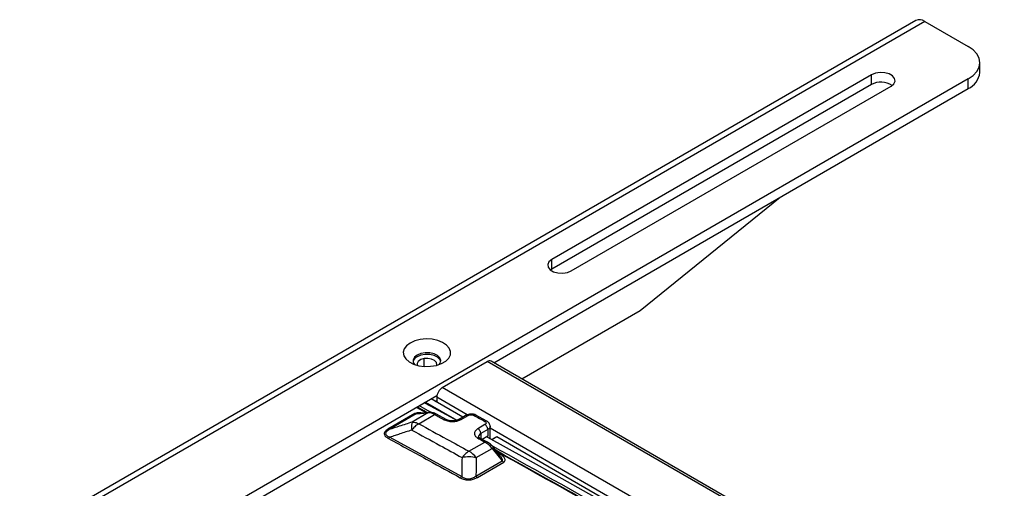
# Model space of a CAD drawing. Header units: millimetres. Extents: x 0 to 4212, y 0 to 2970.
# Tile 25 of 36: x 2310 to 2517, y 1547 to 1646. Entities that reach past the tile are written whole.
import ezdxf

# ---------------------------------------------------------------- set-up
doc = ezdxf.new("R2010")
doc.units = ezdxf.units.MM
doc.header["$LTSCALE"] = 10
doc.linetypes.add('SLD-实线', pattern=[0])

msp = doc.modelspace()

# ---------------------------------------------------------------- linework, layer by layer
at = {"color": 7, "linetype": 'SLD-实线', "lineweight": 25}
for p, q in [((2498.016, 1645.376), (2203.388, 1475.291)), ((2499.891, 1645.19), (2205.263, 1475.105)), ((2499.891, 1645.19), (2509.024, 1639.918)), ((2511.465, 1634.475), (2511.465, 1636.516)), ((2509.024, 1633.114), (2226.181, 1469.833)), ((2488.695, 1633.965), (2421.52, 1595.185)), ((2488.695, 1631.923), (2488.695, 1633.965)), ((2509.024, 1631.073), (2509.024, 1633.114)), ((2409.339, 1573.526), (2509.024, 1631.073)), ((2488.695, 1631.923), (2421.52, 1593.144)), ((2425.645, 1592.804), (2492.82, 1631.583)), ((2440.081, 1584.466), (2469.557, 1608.289)), ((2421.52, 1593.144), (2421.52, 1595.185)), ((2421.52, 1593.144), (2421.262, 1592.974)), ((2415.235, 1570.122), (2440.081, 1584.466)), ((2394.711, 1572.759), (2394.711, 1574.398)), ((2398.539, 1568.312), (2407.967, 1573.755)), ((2686.979, 1412.684), (2407.967, 1573.755)), ((2687.813, 1412.767), (2408.8, 1573.837)), ((2677.551, 1407.241), (2398.539, 1568.312)), ((2339.807, 1533.386), (2397.398, 1566.632)), ((2397.36, 1566.271), (2397.36, 1565.25)), ((2403.75, 1562.582), (2397.36, 1566.271)), ((2395.003, 1565.25), (2401.585, 1561.45)), ((2402.839, 1562.087), (2396.182, 1565.93)), ((2397.066, 1565.42), (2397.36, 1565.59)), ((2392.792, 1562.856), (2387.115, 1559.55)), ((2393.067, 1562.788), (2387.39, 1559.482)), ((2395.528, 1563.007), (2392.191, 1561.064)), ((2393.067, 1562.788), (2395.528, 1563.007)), ((2395.751, 1563.079), (2393.413, 1562.871)), ((2393.618, 1562.875), (2393.413, 1562.869)), ((2393.575, 1560.718), (2396.912, 1562.661)), ((2399.37, 1561.595), (2397.329, 1562.704)), ((2403.566, 1562.51), (2402.08, 1561.645)), ((2402.488, 1561.617), (2403.962, 1562.475)), ((2407.916, 1561.249), (2405.558, 1562.54)), ((2407.498, 1560.539), (2406.025, 1559.681)), ((2408.604, 1557.565), (2408.593, 1560.202)), ((2387.504, 1557.885), (2402.608, 1549.625)), ((2408.105, 1559.512), (2406.631, 1558.654)), ((2406.631, 1558.654), (2406.636, 1557.617)), ((2406.905, 1557.469), (2408.11, 1558.17)), ((2408.105, 1559.512), (2408.11, 1558.17)), ((2408.111, 1557.859), (2408.11, 1558.17)), ((2471.37, 1523.546), (2408.594, 1559.785)), ((2409.918, 1557.963), (2408.924, 1557.389)), ((2410, 1557.953), (2408.974, 1557.361)), ((2470.482, 1523.038), (2410, 1557.953)), ((2404.139, 1554.938), (2407.475, 1556.881)), ((2407.893, 1556.924), (2406.444, 1557.723)), ((2405.678, 1553.598), (2409.014, 1555.54)), ((2409.014, 1555.54), (2411.125, 1552.926)), ((2410.779, 1553.901), (2409.371, 1555.646)), ((2410.331, 1554.608), (2410.109, 1554.731)), ((2405.607, 1549.713), (2411.125, 1552.926)), ((2405.913, 1549.446), (2411.431, 1552.659))]:
    msp.add_line(p, q, dxfattribs=at)
at = {"color": 7, "linetype": 'SLD-实线', "lineweight": 25, "flags": 128}
for points in [[(2509.024, 1633.114), (2510.061, 1633.843), (2510.831, 1634.675), (2511.305, 1635.577), (2511.465, 1636.516), (2511.305, 1637.454), (2510.831, 1638.357), (2510.061, 1639.189), (2509.024, 1639.918)], [(2492.82, 1631.583), (2493.401, 1632.062), (2493.663, 1632.627), (2493.575, 1633.21), (2493.146, 1633.74), (2492.43, 1634.153), (2491.512, 1634.4), (2490.503, 1634.451), (2489.525, 1634.3), (2488.695, 1633.965)], [(2421.52, 1595.185), (2420.939, 1594.706), (2420.677, 1594.141), (2420.765, 1593.559), (2421.193, 1593.029), (2421.909, 1592.615), (2422.827, 1592.368), (2423.836, 1592.317), (2424.815, 1592.469), (2425.645, 1592.804)], [(2391.762, 1577.667), (2390.994, 1577.095), (2390.496, 1576.431), (2390.3, 1575.716), (2390.418, 1574.996), (2390.843, 1574.315), (2391.547, 1573.717), (2392.487, 1573.238), (2393.604, 1572.91), (2394.827, 1572.752), (2396.08, 1572.775), (2397.284, 1572.976), (2398.362, 1573.345), (2399.249, 1573.856), (2399.887, 1574.479), (2400.236, 1575.174), (2400.276, 1575.897), (2400.002, 1576.603), (2399.433, 1577.248), (2398.604, 1577.791), (2397.568, 1578.197), (2396.389, 1578.442), (2395.141, 1578.511), (2393.903, 1578.397), (2392.753, 1578.11), (2391.762, 1577.667)], [(2393.235, 1575.115), (2392.678, 1574.664), (2392.404, 1574.133), (2392.443, 1573.579), (2392.7, 1573.159)], [(2394.711, 1574.398), (2393.991, 1574.181), (2393.47, 1573.821), (2393.227, 1573.373), (2393.262, 1572.989)], [(2397.896, 1573.159), (2398.093, 1573.444), (2398.212, 1573.994), (2398.015, 1574.536), (2397.524, 1575.013), (2396.791, 1575.371), (2395.896, 1575.572), (2394.937, 1575.595), (2394.017, 1575.437), (2393.235, 1575.115)], [(2398.2, 1573.754), (2398.015, 1574.196), (2397.524, 1574.672), (2396.791, 1575.031), (2395.896, 1575.232), (2394.937, 1575.255), (2394.017, 1575.097), (2393.235, 1574.775)], [(2397.334, 1572.989), (2397.369, 1573.115), (2397.297, 1573.583), (2396.92, 1573.998), (2396.297, 1574.299), (2395.521, 1574.44), (2394.711, 1574.398)], [(2395.171, 1563.027), (2394.525, 1563.376), (2393.093, 1564.147)], [(2393.685, 1564.489), (2393.887, 1564.38), (2395.518, 1563.501), (2396.362, 1563.045)], [(2401.53, 1561.436), (2401.113, 1561.662), (2399.419, 1562.582), (2397.725, 1563.499), (2396.031, 1564.414), (2394.75, 1565.104)], [(2395.751, 1563.079), (2395.649, 1563.059), (2395.528, 1563.007)], [(2396.912, 1562.661), (2397.167, 1562.522), (2397.422, 1562.384), (2397.677, 1562.245), (2397.932, 1562.107), (2398.187, 1561.968), (2398.442, 1561.829), (2398.697, 1561.691), (2398.952, 1561.552)], [(2405.14, 1562.496), (2405.435, 1562.335), (2405.73, 1562.174), (2406.024, 1562.013), (2406.319, 1561.852), (2406.614, 1561.69), (2406.909, 1561.529), (2407.203, 1561.367), (2407.498, 1561.206)], [(2469.407, 1522.515), (2462.764, 1526.501), (2454.956, 1531.136), (2447.147, 1535.718), (2439.339, 1540.248), (2431.531, 1544.725), (2423.723, 1549.149), (2415.916, 1553.519), (2408.11, 1557.837)], [(2406.026, 1557.68), (2406.207, 1557.58), (2406.388, 1557.48), (2406.569, 1557.38), (2406.75, 1557.281), (2406.932, 1557.181), (2407.113, 1557.081), (2407.294, 1556.981), (2407.475, 1556.881)]]:
    msp.add_lwpolyline(points, dxfattribs=at)
at = {"color": 7, "linetype": 'SLD-实线', "lineweight": 25}
for centre, radius, start, end in [((2498.792, 1643.657), 1.886, 54.3826, 114.30549), ((2507.295, 1634.89), 4.191, 294.37462, 354.30602), ((2490.741, 1628.108), 4.33, 57.35188, 118.20655), ((2393.827, 1573.433), 1.467, 113.78721, 167.33729), ((2408.455, 1573.073), 0.838, 65.69322, 125.61963), ((2399.919, 1566.154), 2.561, 122.60499, 177.39457), ((2393.044, 1563.285), 0.497, 239.53632, 272.61845), ((2395.641, 1560.515), 2.494, 59.35513, 92.58871), ((2397.159, 1562.313), 0.427, 66.49711, 125.41332), ((2407.722, 1556.535), 0.425, 66.29908, 125.53042), ((2404.774, 1552.226), 5.382, 38.01088, 59.87162), ((2401.438, 1550.283), 5.382, 38.01085, 59.87152), ((2409.301, 1555.224), 0.427, 80.68935, 132.23013)]:
    msp.add_arc(centre, radius, start, end, dxfattribs=at)
for points, knots in [([(2395.372, 1563.045), (2395.083, 1563.202), (2394.36, 1563.592), (2393.638, 1563.98), (2393.206, 1564.212)], [0, 0, 0, 0, 0.4010723, 1, 1, 1, 1]), ([(2394.235, 1562.944), (2394.1, 1562.971), (2393.799, 1563.032), (2393.263, 1563.031), (2392.95, 1562.915), (2392.792, 1562.856)], [0, 0, 0, 0, 0.2868875, 0.6400802, 1, 1, 1, 1]), ([(2393.413, 1562.869), (2393.403, 1562.869), (2393.334, 1562.867), (2393.232, 1562.848), (2393.123, 1562.817), (2393.085, 1562.797), (2393.067, 1562.788)], [0, 0, 0, 0, 0.0844478, 0.6019674, 0.8100279, 1, 1, 1, 1]), ([(2397.329, 1562.704), (2397.18, 1562.778), (2396.786, 1562.971), (2396.25, 1563.097), (2395.875, 1563.083), (2395.751, 1563.079)], [0, 0, 0, 0, 0.2892682, 0.7658156, 1, 1, 1, 1]), ([(2405.558, 1562.54), (2405.411, 1562.603), (2405.118, 1562.729), (2404.556, 1562.775), (2403.997, 1562.71), (2403.706, 1562.575), (2403.561, 1562.507)], [0, 0, 0, 0, 0.2507214, 0.5008649, 0.7505805, 1, 1, 1, 1]), ([(2403.562, 1562.506), (2403.619, 1562.528), (2403.735, 1562.573), (2403.885, 1562.508), (2403.962, 1562.475)], [0, 0, 0, 0, 0.4923429, 1, 1, 1, 1]), ([(2403.962, 1562.475), (2404.059, 1562.519), (2404.254, 1562.608), (2404.606, 1562.634), (2404.916, 1562.596), (2405.065, 1562.53), (2405.14, 1562.496)], [0, 0, 0, 0, 0.2795158, 0.559131, 0.7795199, 1, 1, 1, 1]), ([(2405.558, 1562.538), (2405.497, 1562.56), (2405.373, 1562.604), (2405.219, 1562.533), (2405.14, 1562.496)], [0, 0, 0, 0, 0.4939726, 1, 1, 1, 1]), ([(2392.191, 1561.064), (2391.295, 1560.768), (2389.695, 1560.241), (2388.094, 1559.714), (2387.39, 1559.482)], [0, 0, 0, 0, 0.559849, 1, 1, 1, 1]), ([(2392.191, 1561.064), (2392.13, 1560.883), (2392.006, 1560.522), (2392.08, 1559.775), (2392.118, 1559.401)], [0, 0, 0, 0, 0.5000011, 1, 1, 1, 1]), ([(2393.575, 1560.718), (2393.287, 1560.524), (2392.771, 1560.178), (2392.318, 1559.639), (2392.118, 1559.401)], [0, 0, 0, 0, 0.5596635, 1, 1, 1, 1]), ([(2392.191, 1561.064), (2392.41, 1561.063), (2392.846, 1561.061), (2393.332, 1560.832), (2393.575, 1560.718)], [0, 0, 0, 0, 0.4999945, 1, 1, 1, 1]), ([(2393.575, 1560.718), (2395.547, 1559.646), (2399.068, 1557.731), (2402.59, 1555.792), (2404.139, 1554.938)], [0, 0, 0, 0, 0.5599988, 1, 1, 1, 1]), ([(2399.372, 1561.593), (2399.31, 1561.615), (2399.186, 1561.66), (2399.031, 1561.588), (2398.952, 1561.552)], [0, 0, 0, 0, 0.4966575, 1, 1, 1, 1]), ([(2398.952, 1561.552), (2399.245, 1561.43), (2399.83, 1561.186), (2400.885, 1561.145), (2401.815, 1561.295), (2402.264, 1561.51), (2402.488, 1561.617)], [0, 0, 0, 0, 0.2796173, 0.5592493, 0.7796186, 1, 1, 1, 1]), ([(2402.088, 1561.649), (2401.889, 1561.556), (2401.491, 1561.371), (2400.726, 1561.28), (2399.963, 1561.341), (2399.567, 1561.511), (2399.37, 1561.595)], [0, 0, 0, 0, 0.2503463, 0.5005398, 0.7504579, 1, 1, 1, 1]), ([(2402.086, 1561.647), (2402.144, 1561.67), (2402.26, 1561.715), (2402.412, 1561.65), (2402.488, 1561.617)], [0, 0, 0, 0, 0.4961574, 1, 1, 1, 1]), ([(2407.916, 1561.248), (2407.855, 1561.27), (2407.731, 1561.313), (2407.576, 1561.242), (2407.498, 1561.206)], [0, 0, 0, 0, 0.4945814, 1, 1, 1, 1]), ([(2407.498, 1561.206), (2407.573, 1561.152), (2407.724, 1561.044), (2407.76, 1560.846), (2407.681, 1560.669), (2407.559, 1560.583), (2407.498, 1560.539)], [0, 0, 0, 0, 0.2796604, 0.5593294, 0.7796544, 1, 1, 1, 1]), ([(2408.105, 1559.512), (2408.095, 1559.608), (2408.076, 1559.799), (2407.935, 1560.107), (2407.734, 1560.378), (2407.577, 1560.485), (2407.498, 1560.539)], [0, 0, 0, 0, 0.2500147, 0.4999991, 0.7500162, 1, 1, 1, 1]), ([(2408.593, 1560.194), (2408.583, 1560.302), (2408.563, 1560.516), (2408.414, 1560.812), (2408.2, 1561.068), (2408.009, 1561.189), (2407.916, 1561.249)], [0, 0, 0, 0, 0.2599477, 0.5159154, 0.7637608, 1, 1, 1, 1]), ([(2408.593, 1560.192), (2408.586, 1560.127), (2408.572, 1559.999), (2408.441, 1559.756), (2408.238, 1559.609), (2408.105, 1559.512)], [0, 0, 0, 0, 0.2604393, 0.5142899, 1, 1, 1, 1]), ([(2387.115, 1559.55), (2386.873, 1559.388), (2386.39, 1559.064), (2386.262, 1558.457), (2386.636, 1557.968), (2387.021, 1557.737), (2387.213, 1557.622)], [0, 0, 0, 0, 0.2798005, 0.5594609, 0.7801936, 1, 1, 1, 1]), ([(2387.39, 1559.482), (2387.182, 1559.355), (2386.873, 1559.166), (2386.652, 1558.855), (2386.612, 1558.617), (2386.709, 1558.393), (2386.978, 1558.127), (2387.292, 1557.982), (2387.504, 1557.885)], [0, 0, 0, 0, 0.2522172, 0.3754627, 0.4973981, 0.6198809, 0.7446638, 1, 1, 1, 1]), ([(2387.115, 1559.55), (2387.169, 1559.525), (2387.266, 1559.481), (2387.352, 1559.482), (2387.39, 1559.482)], [0, 0, 0, 0, 0.5597389, 1, 1, 1, 1]), ([(2387.213, 1557.622), (2387.27, 1557.66), (2387.373, 1557.73), (2387.464, 1557.838), (2387.504, 1557.885)], [0, 0, 0, 0, 0.55966, 1, 1, 1, 1]), ([(2392.118, 1559.401), (2391.278, 1559.125), (2390.107, 1558.74), (2388.569, 1558.235), (2387.871, 1558.006), (2387.504, 1557.885)], [0, 0, 0, 0, 0.5461499, 0.760905, 1, 1, 1, 1]), ([(2392.118, 1559.401), (2394.089, 1558.329), (2397.608, 1556.414), (2401.129, 1554.475), (2402.678, 1553.622)], [0, 0, 0, 0, 0.5600015, 1, 1, 1, 1]), ([(2406.025, 1559.681), (2405.799, 1559.512), (2405.347, 1559.173), (2405.24, 1558.575), (2405.476, 1558.052), (2405.842, 1557.804), (2406.026, 1557.68)], [0, 0, 0, 0, 0.2796121, 0.55923968, 0.77961136, 1, 1, 1, 1]), ([(2406.631, 1558.654), (2406.622, 1558.75), (2406.603, 1558.941), (2406.462, 1559.249), (2406.261, 1559.52), (2406.104, 1559.628), (2406.025, 1559.681)], [0, 0, 0, 0, 0.2499969, 0.4999976, 0.7500155, 1, 1, 1, 1]), ([(2406.631, 1558.654), (2406.499, 1558.559), (2406.296, 1558.413), (2406.164, 1558.174), (2406.15, 1558.048), (2406.143, 1557.984)], [0, 0, 0, 0, 0.4827711, 0.7373463, 1, 1, 1, 1]), ([(2406.444, 1557.723), (2406.35, 1557.781), (2406.168, 1557.893), (2406.151, 1557.953), (2406.143, 1557.982)], [0, 0, 0, 0, 0.5136645, 1, 1, 1, 1]), ([(2408.11, 1557.837), (2408.076, 1557.861), (2408.007, 1557.908), (2407.978, 1558.002), (2408.005, 1558.079), (2408.055, 1558.135), (2408.092, 1558.158), (2408.11, 1558.17)], [0, 0, 0, 0, 0.2498077, 0.499499, 0.7487006, 0.8731909, 1, 1, 1, 1]), ([(2387.213, 1557.622), (2390.032, 1556.093), (2395.066, 1553.364), (2400.1, 1550.585), (2402.316, 1549.362)], [0, 0, 0, 0, 0.5600023, 1, 1, 1, 1]), ([(2406.443, 1557.722), (2406.382, 1557.744), (2406.259, 1557.788), (2406.104, 1557.716), (2406.026, 1557.68)], [0, 0, 0, 0, 0.4951718, 1, 1, 1, 1]), ([(2409.371, 1555.646), (2409.252, 1555.784), (2408.909, 1556.186), (2408.405, 1556.619), (2408.016, 1556.851), (2407.893, 1556.924)], [0, 0, 0, 0, 0.2656264, 0.7682107, 1, 1, 1, 1]), ([(2408.813, 1556.222), (2418.634, 1550.762), (2437.331, 1540.368), (2456.03, 1529.208), (2464.906, 1523.91)], [0, 0, 0, 0, 0.52531902, 1, 1, 1, 1]), ([(2404.139, 1554.938), (2403.851, 1554.745), (2403.335, 1554.398), (2402.879, 1553.859), (2402.678, 1553.622)], [0, 0, 0, 0, 0.5596624, 1, 1, 1, 1]), ([(2405.678, 1553.598), (2405.177, 1553.677), (2404.174, 1553.837), (2403.176, 1553.694), (2402.678, 1553.622)], [0, 0, 0, 0, 0.4999973, 1, 1, 1, 1]), ([(2463.793, 1524.021), (2455.21, 1529.144), (2437.204, 1539.89), (2419.201, 1549.9), (2409.78, 1555.138)], [0, 0, 0, 0, 0.4766903, 1, 1, 1, 1]), ([(2463.593, 1524.003), (2454.958, 1529.153), (2437.081, 1539.816), (2419.207, 1549.765), (2409.966, 1554.908)], [0, 0, 0, 0, 0.4830162, 1, 1, 1, 1]), ([(2411.431, 1552.659), (2411.529, 1552.743), (2411.725, 1552.909), (2411.728, 1553.301), (2411.39, 1553.921), (2410.753, 1554.334), (2410.331, 1554.608)], [0, 0, 0, 0, 0.1314407, 0.2601475, 0.5094846, 1, 1, 1, 1]), ([(2411.125, 1552.926), (2411.139, 1552.937), (2411.169, 1552.958), (2411.204, 1553.017), (2411.221, 1553.158), (2411.104, 1553.473), (2410.908, 1553.729), (2410.777, 1553.9)], [0, 0, 0, 0, 0.0459491, 0.0951212, 0.1968975, 0.4643108, 1, 1, 1, 1]), ([(2402.678, 1553.622), (2402.664, 1552.876), (2402.64, 1551.544), (2402.618, 1550.211), (2402.608, 1549.625)], [0, 0, 0, 0, 0.5598289, 1, 1, 1, 1]), ([(2405.678, 1553.598), (2405.665, 1552.883), (2405.64, 1551.589), (2405.617, 1550.294), (2405.607, 1549.713)], [0, 0, 0, 0, 0.551838, 1, 1, 1, 1]), ([(2411.431, 1552.659), (2411.371, 1552.698), (2411.263, 1552.767), (2411.167, 1552.878), (2411.125, 1552.926)], [0, 0, 0, 0, 0.5596559, 1, 1, 1, 1]), ([(2402.316, 1549.362), (2402.374, 1549.401), (2402.477, 1549.47), (2402.568, 1549.577), (2402.608, 1549.625)], [0, 0, 0, 0, 0.5596611, 1, 1, 1, 1]), ([(2402.608, 1549.625), (2402.818, 1549.494), (2403.131, 1549.299), (2403.679, 1549.159), (2404.118, 1549.131), (2404.551, 1549.193), (2405.086, 1549.367), (2405.398, 1549.574), (2405.607, 1549.713)], [0, 0, 0, 0, 0.252931, 0.3765071, 0.4985623, 0.6210244, 0.7455018, 1, 1, 1, 1]), ([(2405.913, 1549.446), (2405.853, 1549.485), (2405.745, 1549.554), (2405.649, 1549.665), (2405.607, 1549.713)], [0, 0, 0, 0, 0.5596559, 1, 1, 1, 1]), ([(2402.316, 1549.362), (2402.607, 1549.222), (2403.188, 1548.944), (2404.309, 1548.869), (2405.243, 1549.095), (2405.69, 1549.329), (2405.913, 1549.446)], [0, 0, 0, 0, 0.2796942, 0.559424, 0.7801971, 1, 1, 1, 1])]:
    msp.add_open_spline(points, degree=3, knots=knots, dxfattribs=at)

doc.saveas('drawing.dxf')
